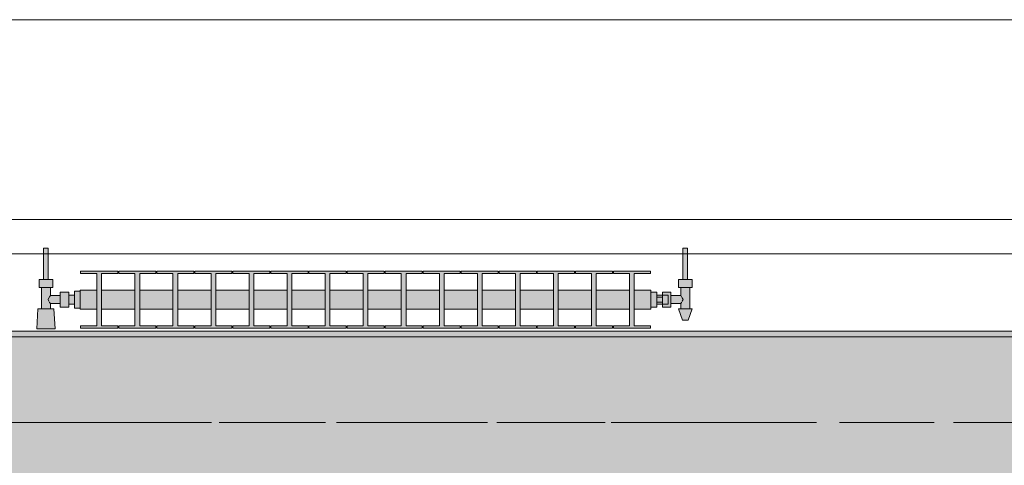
# Model space of a CAD drawing. Header units: metres. Extents: x -3.6 to 85.2, y -11 to 16.8.
# Tile 231 of 256: x 19.744 to 21.469, y 13.075 to 13.855. Entities that reach past the tile are written whole.
import ezdxf

# ---------------------------------------------------------------- set-up
doc = ezdxf.new("R2010")
doc.units = ezdxf.units.M
doc.header["$MEASUREMENT"] = 0
doc.linetypes.add('Achse', pattern=[0.2, 0.1, -0.05, 0, -0.05])
doc.linetypes.add('Strichlinie doppelt', pattern=[0.546806, 0.264583, -0.105833, 0.070556, -0.105833])
for name, color, linetype in [('451 - Universal.Achsen Raster', 7, 'Continuous'), ('604 - Struktur.Wand Aussen', 7, 'Continuous'), ('608 - Struktur.Träger', 7, 'Continuous'), ('801 - HKLSE.Heizung_ Klima_ Lüftung', 7, 'Continuous'), ('Neubau_653 - Abdeckung.TB Verkofferung', 7, 'Continuous')]:
    doc.layers.add(name, color=color, linetype=linetype)

msp = doc.modelspace()

# ---------------------------------------------------------------- hatches: boundary and pattern name
at = {"layer": '608 - Struktur.Träger', "linetype": 'Continuous', "lineweight": 0, "true_color": 0x000000}
h = msp.add_hatch(dxfattribs=at)
h.set_pattern_fill('Beton__Stahlbeton_0001', color=18, style=0, pattern_type=2)
h.set_pattern_definition([(45, (0, 0), (-0.0848528, 0.0848528), []), (45, (-0.04243, 0.04243), (-0.0848528, 0.0848528), [0.09, -0.03])])
h.paths.add_polyline_path([(15.09, 13.3), (14.78, 13.3), (14.78, 13), (15.09, 13), (18.37, 13), (18.69, 13), (21.97, 13), (22.29, 13), (25.57, 13), (25.89, 13), (29.17, 13), (29.49, 13), (32.77, 13), (33.09, 13), (36.37, 13), (36.69, 13), (39.97, 13), (40.29, 13), (43.57, 13), (43.89, 13), (47.17, 13), (47.48, 13), (47.48, 13.3), (47.17, 13.3), (43.89, 13.3), (43.57, 13.3), (40.29, 13.3), (39.97, 13.3), (36.69, 13.3), (36.37, 13.3), (33.09, 13.3), (32.77, 13.3), (29.49, 13.3), (29.17, 13.3), (25.89, 13.3), (25.57, 13.3), (22.29, 13.3), (21.97, 13.3), (18.69, 13.3), (18.37, 13.3)])
h = msp.add_hatch(dxfattribs=at)
h.set_pattern_fill('Gips_0001', color=18, style=0, pattern_type=2)
h.set_pattern_definition([(45, (0, 0), (-0.01767767, 0.01767767), [0, -0.025])])
h.paths.add_polyline_path([(18.69, 13.31), (18.69, 13.3), (21.97, 13.3), (21.97, 13.31)])
at = {"layer": '801 - HKLSE.Heizung_ Klima_ Lüftung', "linetype": 'Continuous', "lineweight": 0, "true_color": 0x3a3a3a}
for points in [[(19.85, 13.3503), (19.85, 13.3797), (19.84, 13.3797), (19.84, 13.373), (19.83, 13.373), (19.83, 13.378), (19.815, 13.378), (19.815, 13.372), (19.798, 13.372), (19.798, 13.386), (19.802, 13.386), (19.802, 13.4), (19.794, 13.4), (19.794, 13.455), (19.786, 13.455), (19.786, 13.4), (19.778, 13.4), (19.778, 13.386), (19.782, 13.386), (19.782, 13.349), (19.776, 13.349), (19.774, 13.314), (19.806, 13.314), (19.804, 13.349), (19.798, 13.349), (19.798, 13.358), (19.815, 13.358), (19.815, 13.352), (19.83, 13.352), (19.83, 13.357), (19.84, 13.357), (19.84, 13.3503)], [(20.85, 13.352), (20.86, 13.352), (20.86, 13.357), (20.87, 13.357), (20.87, 13.352), (20.885, 13.352), (20.885, 13.358), (20.902, 13.358), (20.902, 13.349), (20.898, 13.349), (20.905, 13.329), (20.915, 13.329), (20.922, 13.349), (20.918, 13.349), (20.918, 13.386), (20.922, 13.386), (20.922, 13.4), (20.914, 13.4), (20.914, 13.455), (20.906, 13.455), (20.906, 13.4), (20.898, 13.4), (20.898, 13.386), (20.902, 13.386), (20.902, 13.372), (20.885, 13.372), (20.885, 13.378), (20.87, 13.378), (20.87, 13.373), (20.86, 13.373), (20.86, 13.378), (20.85, 13.378)], [(19.85, 13.3817), (19.85, 13.3483), (19.8792, 13.3483), (19.8792, 13.3192), (19.8508, 13.3192), (19.8508, 13.315), (19.9158, 13.315), (19.9158, 13.3192), (19.8875, 13.3192), (19.8875, 13.3483), (19.9458, 13.3483), (19.9458, 13.3192), (19.9175, 13.3192), (19.9175, 13.315), (19.9825, 13.315), (19.9825, 13.3192), (19.9542, 13.3192), (19.9542, 13.3483), (20.0125, 13.3483), (20.0125, 13.3192), (19.9842, 13.3192), (19.9842, 13.315), (20.0492, 13.315), (20.0492, 13.3192), (20.0208, 13.3192), (20.0208, 13.3483), (20.0792, 13.3483), (20.0792, 13.3192), (20.0508, 13.3192), (20.0508, 13.315), (20.1158, 13.315), (20.1158, 13.3192), (20.0875, 13.3192), (20.0875, 13.3483), (20.1458, 13.3483), (20.1458, 13.3192), (20.1175, 13.3192), (20.1175, 13.315), (20.1825, 13.315), (20.1825, 13.3192), (20.1542, 13.3192), (20.1542, 13.3483), (20.2125, 13.3483), (20.2125, 13.3192), (20.1842, 13.3192), (20.1842, 13.315), (20.2492, 13.315), (20.2492, 13.3192), (20.2208, 13.3192), (20.2208, 13.3483), (20.2792, 13.3483), (20.2792, 13.3192), (20.2508, 13.3192), (20.2508, 13.315), (20.3158, 13.315), (20.3158, 13.3192), (20.2875, 13.3192), (20.2875, 13.3483), (20.3458, 13.3483), (20.3458, 13.3192), (20.3175, 13.3192), (20.3175, 13.315), (20.3825, 13.315), (20.3825, 13.3192), (20.3542, 13.3192), (20.3542, 13.3483), (20.4125, 13.3483), (20.4125, 13.3192), (20.3842, 13.3192), (20.3842, 13.315), (20.4492, 13.315), (20.4492, 13.3192), (20.4208, 13.3192), (20.4208, 13.3483), (20.4792, 13.3483), (20.4792, 13.3192), (20.4508, 13.3192), (20.4508, 13.315), (20.5158, 13.315), (20.5158, 13.3192), (20.4875, 13.3192), (20.4875, 13.3483), (20.5458, 13.3483), (20.5458, 13.3192), (20.5175, 13.3192), (20.5175, 13.315), (20.5825, 13.315), (20.5825, 13.3192), (20.5542, 13.3192), (20.5542, 13.3483), (20.6125, 13.3483), (20.6125, 13.3192), (20.5842, 13.3192), (20.5842, 13.315), (20.6492, 13.315), (20.6492, 13.3192), (20.6208, 13.3192), (20.6208, 13.3483), (20.6792, 13.3483), (20.6792, 13.3192), (20.6508, 13.3192), (20.6508, 13.315), (20.7158, 13.315), (20.7158, 13.3192), (20.6875, 13.3192), (20.6875, 13.3483), (20.7458, 13.3483), (20.7458, 13.3192), (20.7175, 13.3192), (20.7175, 13.315), (20.7825, 13.315), (20.7825, 13.3192), (20.7542, 13.3192), (20.7542, 13.3483), (20.8125, 13.3483), (20.8125, 13.3192), (20.7842, 13.3192), (20.7842, 13.315), (20.8492, 13.315), (20.8492, 13.3192), (20.8208, 13.3192), (20.8208, 13.3483), (20.85, 13.3483), (20.85, 13.3817), (20.8208, 13.3817), (20.8208, 13.4108), (20.8492, 13.4108), (20.8492, 13.415), (20.7842, 13.415), (20.7842, 13.4108), (20.8125, 13.4108), (20.8125, 13.3817), (20.7542, 13.3817), (20.7542, 13.4108), (20.7825, 13.4108), (20.7825, 13.415), (20.7175, 13.415), (20.7175, 13.4108), (20.7458, 13.4108), (20.7458, 13.3817), (20.6875, 13.3817), (20.6875, 13.4108), (20.7158, 13.4108), (20.7158, 13.415), (20.6508, 13.415), (20.6508, 13.4108), (20.6792, 13.4108), (20.6792, 13.3817), (20.6208, 13.3817), (20.6208, 13.4108), (20.6492, 13.4108), (20.6492, 13.415), (20.5842, 13.415), (20.5842, 13.4108), (20.6125, 13.4108), (20.6125, 13.3817), (20.5542, 13.3817), (20.5542, 13.4108), (20.5825, 13.4108), (20.5825, 13.415), (20.5175, 13.415), (20.5175, 13.4108), (20.5458, 13.4108), (20.5458, 13.3817), (20.4875, 13.3817), (20.4875, 13.4108), (20.5158, 13.4108), (20.5158, 13.415), (20.4508, 13.415), (20.4508, 13.4108), (20.4792, 13.4108), (20.4792, 13.3817), (20.4208, 13.3817), (20.4208, 13.4108), (20.4492, 13.4108), (20.4492, 13.415), (20.3842, 13.415), (20.3842, 13.4108), (20.4125, 13.4108), (20.4125, 13.3817), (20.3542, 13.3817), (20.3542, 13.4108), (20.3825, 13.4108), (20.3825, 13.415), (20.3175, 13.415), (20.3175, 13.4108), (20.3458, 13.4108), (20.3458, 13.3817), (20.2875, 13.3817), (20.2875, 13.4108), (20.3158, 13.4108), (20.3158, 13.415), (20.2508, 13.415), (20.2508, 13.4108), (20.2792, 13.4108), (20.2792, 13.3817), (20.2208, 13.3817), (20.2208, 13.4108), (20.2492, 13.4108), (20.2492, 13.415), (20.1842, 13.415), (20.1842, 13.4108), (20.2125, 13.4108), (20.2125, 13.3817), (20.1542, 13.3817), (20.1542, 13.4108), (20.1825, 13.4108), (20.1825, 13.415), (20.1175, 13.415), (20.1175, 13.4108), (20.1458, 13.4108), (20.1458, 13.3817), (20.0875, 13.3817), (20.0875, 13.4108), (20.1158, 13.4108), (20.1158, 13.415), (20.0508, 13.415), (20.0508, 13.4108), (20.0792, 13.4108), (20.0792, 13.3817), (20.0208, 13.3817), (20.0208, 13.4108), (20.0492, 13.4108), (20.0492, 13.415), (19.9842, 13.415), (19.9842, 13.4108), (20.0125, 13.4108), (20.0125, 13.3817), (19.9542, 13.3817), (19.9542, 13.4108), (19.9825, 13.4108), (19.9825, 13.415), (19.9175, 13.415), (19.9175, 13.4108), (19.9458, 13.4108), (19.9458, 13.3817), (19.8875, 13.3817), (19.8875, 13.4108), (19.9158, 13.4108), (19.9158, 13.415), (19.8508, 13.415), (19.8508, 13.4108), (19.8792, 13.4108), (19.8792, 13.3817)]]:
    msp.add_hatch(color=250, dxfattribs=at).paths.add_polyline_path(points)

# ---------------------------------------------------------------- linework, layer by layer
at = {"layer": '451 - Universal.Achsen Raster', "color": 160, "linetype": 'Strichlinie doppelt', "lineweight": 9, "true_color": 0x3232ff}
msp.add_line((64.935, 13.15), (-3.175, 13.15), dxfattribs=at)
at = {"layer": '604 - Struktur.Wand Aussen', "color": 7, "linetype": 'Continuous', "lineweight": 13}
for p, q in [((21.54, 13.855), (19.14, 13.855)), ((19.14, 13.445), (21.54, 13.445))]:
    msp.add_line(p, q, dxfattribs=at)
at = {"layer": '608 - Struktur.Träger', "color": 7, "linetype": 'Continuous', "lineweight": 13}
for p, q in [((14.78, 13.31), (47.48, 13.31)), ((21.97, 13.3), (18.69, 13.3))]:
    msp.add_line(p, q, dxfattribs=at)
at = {"layer": '608 - Struktur.Träger', "color": 7, "linetype": 'Continuous', "lineweight": 5}
msp.add_line((21.97, 13.31), (18.69, 13.31), dxfattribs=at)
at = {"layer": '608 - Struktur.Träger', "color": 7, "linetype": 'Achse', "lineweight": 9}
msp.add_line((14.78, 13.15), (47.48, 13.15), dxfattribs=at)
at = {"layer": '801 - HKLSE.Heizung_ Klima_ Lüftung', "color": 7, "linetype": 'Continuous', "lineweight": 5, "true_color": 0xebebeb}
for p, q in [((19.7872, 13.455), (19.786, 13.455)), ((19.786, 13.455), (19.786, 13.4)), ((19.79, 13.455), (19.7872, 13.455)), ((19.7928, 13.455), (19.79, 13.455)), ((19.794, 13.455), (19.7928, 13.455)), ((19.794, 13.455), (19.794, 13.4)), ((20.906, 13.455), (20.9072, 13.455)), ((20.906, 13.455), (20.906, 13.4)), ((20.9072, 13.455), (20.91, 13.455)), ((20.91, 13.455), (20.9128, 13.455)), ((20.9128, 13.455), (20.914, 13.455)), ((20.914, 13.455), (20.914, 13.4)), ((19.8508, 13.415), (19.8508, 13.4108)), ((19.9158, 13.415), (19.8508, 13.415)), ((19.8508, 13.415), (19.8508, 13.4108)), ((19.8508, 13.4108), (19.8792, 13.4108)), ((19.8792, 13.4108), (19.8792, 13.3192)), ((19.8875, 13.3192), (19.8875, 13.4108)), ((19.8875, 13.4108), (19.9158, 13.4108)), ((19.9158, 13.4108), (19.9158, 13.415)), ((19.9175, 13.415), (19.9175, 13.4108)), ((19.9825, 13.415), (19.9175, 13.415)), ((19.9175, 13.415), (19.9175, 13.4108)), ((19.9175, 13.4108), (19.9458, 13.4108)), ((19.9458, 13.4108), (19.9458, 13.3192)), ((19.9542, 13.3192), (19.9542, 13.4108)), ((19.9542, 13.4108), (19.9825, 13.4108)), ((19.9825, 13.4108), (19.9825, 13.415)), ((19.9825, 13.4108), (19.9825, 13.415)), ((20.0492, 13.415), (19.9842, 13.415)), ((19.9842, 13.415), (19.9842, 13.4108)), ((19.9842, 13.4108), (20.0125, 13.4108)), ((20.0125, 13.4108), (20.0125, 13.3192)), ((20.0208, 13.3192), (20.0208, 13.4108)), ((20.0208, 13.4108), (20.0492, 13.4108)), ((20.0492, 13.4108), (20.0492, 13.415)), ((20.0492, 13.4108), (20.0492, 13.415)), ((20.1158, 13.415), (20.0508, 13.415)), ((20.0508, 13.415), (20.0508, 13.4108)), ((20.0508, 13.4108), (20.0792, 13.4108)), ((20.0792, 13.4108), (20.0792, 13.3192)), ((20.0875, 13.3192), (20.0875, 13.4108)), ((20.0875, 13.4108), (20.1158, 13.4108)), ((20.1158, 13.4108), (20.1158, 13.415)), ((20.1175, 13.415), (20.1175, 13.4108)), ((20.1825, 13.415), (20.1175, 13.415)), ((20.1175, 13.415), (20.1175, 13.4108)), ((20.1175, 13.4108), (20.1458, 13.4108)), ((20.1458, 13.4108), (20.1458, 13.3192)), ((20.1542, 13.3192), (20.1542, 13.4108)), ((20.1542, 13.4108), (20.1825, 13.4108)), ((20.1825, 13.4108), (20.1825, 13.415)), ((20.1825, 13.4108), (20.1825, 13.415)), ((20.2492, 13.415), (20.1842, 13.415)), ((20.1842, 13.415), (20.1842, 13.4108)), ((20.1842, 13.4108), (20.2125, 13.4108)), ((20.2125, 13.4108), (20.2125, 13.3192)), ((20.2208, 13.3192), (20.2208, 13.4108)), ((20.2208, 13.4108), (20.2492, 13.4108)), ((20.2492, 13.4108), (20.2492, 13.415)), ((20.2508, 13.415), (20.2508, 13.4108)), ((20.3158, 13.415), (20.2508, 13.415)), ((20.2508, 13.415), (20.2508, 13.4108)), ((20.2508, 13.4108), (20.2792, 13.4108)), ((20.2792, 13.4108), (20.2792, 13.3192)), ((20.2875, 13.3192), (20.2875, 13.4108)), ((20.2875, 13.4108), (20.3158, 13.4108)), ((20.3158, 13.4108), (20.3158, 13.415)), ((20.3825, 13.415), (20.3175, 13.415)), ((20.3175, 13.415), (20.3175, 13.4108)), ((20.3175, 13.4108), (20.3458, 13.4108)), ((20.3458, 13.4108), (20.3458, 13.3192)), ((20.3542, 13.3192), (20.3542, 13.4108)), ((20.3542, 13.4108), (20.3825, 13.4108)), ((20.3825, 13.4108), (20.3825, 13.415)), ((20.3825, 13.4108), (20.3825, 13.415)), ((20.4492, 13.415), (20.3842, 13.415)), ((20.3842, 13.415), (20.3842, 13.4108)), ((20.3842, 13.4108), (20.4125, 13.4108)), ((20.4125, 13.4108), (20.4125, 13.3192)), ((20.4208, 13.3192), (20.4208, 13.4108)), ((20.4208, 13.4108), (20.4492, 13.4108)), ((20.4492, 13.4108), (20.4492, 13.415)), ((20.4492, 13.4108), (20.4492, 13.415)), ((20.4508, 13.415), (20.4508, 13.4108)), ((20.5158, 13.415), (20.4508, 13.415)), ((20.4508, 13.415), (20.4508, 13.4108)), ((20.4508, 13.4108), (20.4792, 13.4108)), ((20.4792, 13.4108), (20.4792, 13.3192)), ((20.4875, 13.3192), (20.4875, 13.4108)), ((20.4875, 13.4108), (20.5158, 13.4108)), ((20.5158, 13.4108), (20.5158, 13.415)), ((20.5825, 13.415), (20.5175, 13.415)), ((20.5175, 13.415), (20.5175, 13.4108)), ((20.5175, 13.4108), (20.5458, 13.4108)), ((20.5458, 13.4108), (20.5458, 13.3192)), ((20.5542, 13.3192), (20.5542, 13.4108)), ((20.5542, 13.4108), (20.5825, 13.4108)), ((20.5825, 13.4108), (20.5825, 13.415)), ((20.6492, 13.415), (20.5842, 13.415)), ((20.5842, 13.415), (20.5842, 13.4108)), ((20.5842, 13.4108), (20.6125, 13.4108)), ((20.6125, 13.4108), (20.6125, 13.3192)), ((20.6208, 13.3192), (20.6208, 13.4108)), ((20.6208, 13.4108), (20.6492, 13.4108)), ((20.6492, 13.4108), (20.6492, 13.415)), ((20.6492, 13.4108), (20.6492, 13.415)), ((20.6508, 13.415), (20.6508, 13.4108)), ((20.7158, 13.415), (20.6508, 13.415)), ((20.6508, 13.415), (20.6508, 13.4108)), ((20.6508, 13.4108), (20.6792, 13.4108)), ((20.6792, 13.4108), (20.6792, 13.3192)), ((20.6875, 13.3192), (20.6875, 13.4108)), ((20.6875, 13.4108), (20.7158, 13.4108)), ((20.7158, 13.4108), (20.7158, 13.415)), ((20.7175, 13.415), (20.7175, 13.4108)), ((20.7825, 13.415), (20.7175, 13.415)), ((20.7175, 13.415), (20.7175, 13.4108)), ((20.7175, 13.4108), (20.7458, 13.4108)), ((20.7458, 13.4108), (20.7458, 13.3192)), ((20.7542, 13.3192), (20.7542, 13.4108)), ((20.7542, 13.4108), (20.7825, 13.4108)), ((20.7825, 13.4108), (20.7825, 13.415)), ((20.7825, 13.4108), (20.7825, 13.415)), ((20.7842, 13.415), (20.7842, 13.4108)), ((20.8492, 13.415), (20.7842, 13.415)), ((20.7842, 13.415), (20.7842, 13.4108)), ((20.7842, 13.4108), (20.8125, 13.4108)), ((20.8125, 13.4108), (20.8125, 13.3192)), ((20.8208, 13.3192), (20.8208, 13.4108)), ((20.8208, 13.4108), (20.8492, 13.4108)), ((20.8492, 13.4108), (20.8492, 13.415)), ((19.784, 13.4), (19.778, 13.4)), ((19.778, 13.4), (19.778, 13.386)), ((19.796, 13.4), (19.784, 13.4)), ((19.7872, 13.4), (19.786, 13.4)), ((19.79, 13.4), (19.7872, 13.4)), ((19.7928, 13.4), (19.79, 13.4)), ((19.794, 13.4), (19.7928, 13.4)), ((19.802, 13.4), (19.796, 13.4)), ((19.802, 13.4), (19.802, 13.386)), ((20.898, 13.4), (20.904, 13.4)), ((20.898, 13.4), (20.898, 13.386)), ((20.904, 13.4), (20.916, 13.4)), ((20.906, 13.4), (20.9072, 13.4)), ((20.9072, 13.4), (20.91, 13.4)), ((20.91, 13.4), (20.9128, 13.4)), ((20.9128, 13.4), (20.914, 13.4)), ((20.916, 13.4), (20.922, 13.4)), ((20.922, 13.4), (20.922, 13.386)), ((19.784, 13.386), (19.778, 13.386)), ((19.782, 13.386), (19.782, 13.349)), ((19.796, 13.386), (19.784, 13.386)), ((19.7963, 13.3699), (19.7958, 13.3689)), ((19.802, 13.386), (19.796, 13.386)), ((19.798, 13.372), (19.7963, 13.3699)), ((19.798, 13.386), (19.798, 13.372)), ((19.798, 13.372), (19.815, 13.372)), ((19.815, 13.378), (19.815, 13.3715)), ((19.815, 13.378), (19.83, 13.378)), ((19.815, 13.3715), (19.815, 13.3585)), ((19.83, 13.378), (19.83, 13.3715)), ((19.83, 13.373), (19.84, 13.373)), ((19.83, 13.3715), (19.83, 13.3585)), ((19.84, 13.3797), (19.84, 13.365)), ((19.84, 13.3797), (19.85, 13.3797)), ((19.84, 13.3797), (19.84, 13.365)), ((19.84, 13.3797), (19.85, 13.3797)), ((19.84, 13.373), (19.84, 13.3707)), ((19.84, 13.3707), (19.84, 13.365)), ((19.85, 13.3817), (19.85, 13.3768)), ((19.85, 13.3817), (19.8792, 13.3817)), ((19.85, 13.3768), (19.85, 13.365)), ((19.8875, 13.3817), (19.9458, 13.3817)), ((19.9542, 13.3817), (20.0125, 13.3817)), ((20.0208, 13.3817), (20.0792, 13.3817)), ((20.0875, 13.3817), (20.1458, 13.3817)), ((20.1542, 13.3817), (20.2125, 13.3817)), ((20.2208, 13.3817), (20.2792, 13.3817)), ((20.2875, 13.3817), (20.3458, 13.3817)), ((20.3542, 13.3817), (20.4125, 13.3817)), ((20.4208, 13.3817), (20.4792, 13.3817)), ((20.4875, 13.3817), (20.5458, 13.3817)), ((20.5542, 13.3817), (20.6125, 13.3817)), ((20.6208, 13.3817), (20.6792, 13.3817)), ((20.6875, 13.3817), (20.7458, 13.3817)), ((20.7542, 13.3817), (20.8125, 13.3817)), ((20.8208, 13.3817), (20.85, 13.3817)), ((20.85, 13.3817), (20.85, 13.3768)), ((20.85, 13.378), (20.86, 13.378)), ((20.85, 13.3768), (20.85, 13.365)), ((20.86, 13.378), (20.86, 13.365)), ((20.87, 13.373), (20.86, 13.373)), ((20.86, 13.3693), (20.87, 13.3693)), ((20.87, 13.373), (20.87, 13.378)), ((20.87, 13.378), (20.87, 13.3715)), ((20.885, 13.378), (20.87, 13.378)), ((20.87, 13.373), (20.87, 13.3707)), ((20.87, 13.373), (20.88, 13.373)), ((20.87, 13.373), (20.87, 13.3707)), ((20.87, 13.3715), (20.87, 13.3693)), ((20.87, 13.3707), (20.87, 13.365)), ((20.87, 13.3707), (20.87, 13.3693)), ((20.87, 13.3693), (20.87, 13.365)), ((20.88, 13.373), (20.88, 13.3707)), ((20.88, 13.3707), (20.88, 13.365)), ((20.885, 13.378), (20.885, 13.3715)), ((20.902, 13.372), (20.885, 13.372)), ((20.885, 13.3715), (20.885, 13.3585)), ((20.898, 13.386), (20.904, 13.386)), ((20.902, 13.386), (20.902, 13.372)), ((20.902, 13.372), (20.9037, 13.3699)), ((20.9037, 13.3699), (20.9042, 13.3689)), ((20.904, 13.386), (20.916, 13.386)), ((20.916, 13.386), (20.922, 13.386)), ((20.918, 13.386), (20.918, 13.349)), ((19.7953, 13.3679), (19.7939, 13.365)), ((19.7939, 13.365), (19.7953, 13.3621)), ((19.7958, 13.3611), (19.7963, 13.3601)), ((19.7963, 13.3601), (19.798, 13.358)), ((19.798, 13.358), (19.798, 13.349)), ((19.798, 13.358), (19.815, 13.358)), ((19.815, 13.3585), (19.815, 13.352)), ((19.815, 13.352), (19.83, 13.352)), ((19.83, 13.3585), (19.83, 13.352)), ((19.83, 13.357), (19.84, 13.357)), ((19.84, 13.365), (19.84, 13.3503)), ((19.84, 13.365), (19.84, 13.3503)), ((19.84, 13.365), (19.84, 13.3593)), ((19.84, 13.3593), (19.84, 13.357)), ((19.85, 13.365), (19.85, 13.3532)), ((19.85, 13.3532), (19.85, 13.3483)), ((20.85, 13.365), (20.85, 13.3532)), ((20.85, 13.3532), (20.85, 13.3483)), ((20.85, 13.352), (20.86, 13.352)), ((20.85, 13.352), (20.86, 13.352)), ((20.85, 13.352), (20.86, 13.352)), ((20.85, 13.352), (20.86, 13.352)), ((20.86, 13.365), (20.86, 13.352)), ((20.86, 13.3607), (20.87, 13.3607)), ((20.87, 13.357), (20.86, 13.357)), ((20.87, 13.365), (20.87, 13.3607)), ((20.87, 13.365), (20.87, 13.3593)), ((20.87, 13.3607), (20.87, 13.3585)), ((20.87, 13.3607), (20.87, 13.3593)), ((20.87, 13.3593), (20.87, 13.357)), ((20.87, 13.3593), (20.87, 13.357)), ((20.87, 13.3585), (20.87, 13.352)), ((20.87, 13.357), (20.88, 13.357)), ((20.87, 13.352), (20.87, 13.357)), ((20.885, 13.352), (20.87, 13.352)), ((20.88, 13.365), (20.88, 13.3593)), ((20.88, 13.3593), (20.88, 13.357)), ((20.885, 13.3585), (20.885, 13.352)), ((20.902, 13.358), (20.885, 13.358)), ((20.9037, 13.3601), (20.902, 13.358)), ((20.902, 13.358), (20.902, 13.349)), ((20.9042, 13.3611), (20.9037, 13.3601)), ((20.9047, 13.3679), (20.9061, 13.365)), ((20.9061, 13.365), (20.9047, 13.3621)), ((19.776, 13.349), (19.774, 13.314)), ((19.7801, 13.349), (19.776, 13.349)), ((19.79, 13.349), (19.7801, 13.349)), ((19.7999, 13.349), (19.79, 13.349)), ((19.804, 13.349), (19.7999, 13.349)), ((19.804, 13.349), (19.806, 13.314)), ((19.84, 13.3503), (19.85, 13.3503)), ((19.84, 13.3503), (19.85, 13.3503)), ((19.84, 13.3503), (19.85, 13.3503)), ((19.84, 13.3503), (19.85, 13.3503)), ((19.85, 13.3483), (19.8792, 13.3483)), ((19.8875, 13.3483), (19.9458, 13.3483)), ((19.9542, 13.3483), (20.0125, 13.3483)), ((20.0208, 13.3483), (20.0792, 13.3483)), ((20.0875, 13.3483), (20.1458, 13.3483)), ((20.1542, 13.3483), (20.2125, 13.3483)), ((20.2208, 13.3483), (20.2792, 13.3483)), ((20.2875, 13.3483), (20.3458, 13.3483)), ((20.3542, 13.3483), (20.4125, 13.3483)), ((20.4208, 13.3483), (20.4792, 13.3483)), ((20.4875, 13.3483), (20.5458, 13.3483)), ((20.5542, 13.3483), (20.6125, 13.3483)), ((20.6208, 13.3483), (20.6792, 13.3483)), ((20.6875, 13.3483), (20.7458, 13.3483)), ((20.7542, 13.3483), (20.8125, 13.3483)), ((20.8208, 13.3483), (20.85, 13.3483)), ((20.898, 13.349), (20.9015, 13.349)), ((20.898, 13.349), (20.905, 13.329)), ((20.9015, 13.349), (20.91, 13.349)), ((20.91, 13.349), (20.9185, 13.349)), ((20.922, 13.349), (20.915, 13.329)), ((20.9185, 13.349), (20.922, 13.349)), ((19.8508, 13.3192), (19.8508, 13.315)), ((19.8792, 13.3192), (19.8508, 13.3192)), ((19.8508, 13.3192), (19.8508, 13.315)), ((19.9158, 13.3192), (19.8875, 13.3192)), ((19.9158, 13.315), (19.9158, 13.3192)), ((19.9175, 13.3192), (19.9175, 13.315)), ((19.9458, 13.3192), (19.9175, 13.3192)), ((19.9175, 13.3192), (19.9175, 13.315)), ((19.9825, 13.3192), (19.9542, 13.3192)), ((19.9825, 13.315), (19.9825, 13.3192)), ((19.9825, 13.315), (19.9825, 13.3192)), ((20.0125, 13.3192), (19.9842, 13.3192)), ((19.9842, 13.3192), (19.9842, 13.315)), ((20.0492, 13.3192), (20.0208, 13.3192)), ((20.0492, 13.315), (20.0492, 13.3192)), ((20.0492, 13.315), (20.0492, 13.3192)), ((20.0792, 13.3192), (20.0508, 13.3192)), ((20.0508, 13.3192), (20.0508, 13.315)), ((20.1158, 13.3192), (20.0875, 13.3192)), ((20.1158, 13.315), (20.1158, 13.3192)), ((20.1175, 13.3192), (20.1175, 13.315)), ((20.1458, 13.3192), (20.1175, 13.3192)), ((20.1175, 13.3192), (20.1175, 13.315)), ((20.1825, 13.3192), (20.1542, 13.3192)), ((20.1825, 13.315), (20.1825, 13.3192)), ((20.1825, 13.315), (20.1825, 13.3192)), ((20.2125, 13.3192), (20.1842, 13.3192)), ((20.1842, 13.3192), (20.1842, 13.315)), ((20.2492, 13.3192), (20.2208, 13.3192)), ((20.2492, 13.315), (20.2492, 13.3192)), ((20.2508, 13.3192), (20.2508, 13.315)), ((20.2792, 13.3192), (20.2508, 13.3192)), ((20.2508, 13.3192), (20.2508, 13.315)), ((20.3158, 13.3192), (20.2875, 13.3192)), ((20.3158, 13.315), (20.3158, 13.3192)), ((20.3458, 13.3192), (20.3175, 13.3192)), ((20.3175, 13.3192), (20.3175, 13.315)), ((20.3825, 13.3192), (20.3542, 13.3192)), ((20.3825, 13.315), (20.3825, 13.3192)), ((20.3825, 13.315), (20.3825, 13.3192)), ((20.4125, 13.3192), (20.3842, 13.3192)), ((20.3842, 13.3192), (20.3842, 13.315)), ((20.4492, 13.3192), (20.4208, 13.3192)), ((20.4492, 13.315), (20.4492, 13.3192)), ((20.4492, 13.315), (20.4492, 13.3192)), ((20.4508, 13.3192), (20.4508, 13.315)), ((20.4792, 13.3192), (20.4508, 13.3192)), ((20.4508, 13.3192), (20.4508, 13.315)), ((20.5158, 13.3192), (20.4875, 13.3192)), ((20.5158, 13.315), (20.5158, 13.3192)), ((20.5458, 13.3192), (20.5175, 13.3192)), ((20.5175, 13.3192), (20.5175, 13.315)), ((20.5825, 13.3192), (20.5542, 13.3192)), ((20.5825, 13.315), (20.5825, 13.3192)), ((20.6125, 13.3192), (20.5842, 13.3192)), ((20.5842, 13.3192), (20.5842, 13.315)), ((20.6492, 13.3192), (20.6208, 13.3192)), ((20.6492, 13.315), (20.6492, 13.3192)), ((20.6492, 13.315), (20.6492, 13.3192)), ((20.6508, 13.3192), (20.6508, 13.315)), ((20.6792, 13.3192), (20.6508, 13.3192)), ((20.6508, 13.3192), (20.6508, 13.315)), ((20.7158, 13.3192), (20.6875, 13.3192)), ((20.7158, 13.315), (20.7158, 13.3192)), ((20.7175, 13.3192), (20.7175, 13.315)), ((20.7458, 13.3192), (20.7175, 13.3192)), ((20.7175, 13.3192), (20.7175, 13.315)), ((20.7825, 13.3192), (20.7542, 13.3192)), ((20.7825, 13.315), (20.7825, 13.3192)), ((20.7825, 13.315), (20.7825, 13.3192)), ((20.7842, 13.3192), (20.7842, 13.315)), ((20.8125, 13.3192), (20.7842, 13.3192)), ((20.7842, 13.3192), (20.7842, 13.315)), ((20.8492, 13.3192), (20.8208, 13.3192)), ((20.8492, 13.315), (20.8492, 13.3192)), ((20.905, 13.329), (20.9065, 13.329)), ((20.9065, 13.329), (20.91, 13.329)), ((20.91, 13.329), (20.9135, 13.329)), ((20.9135, 13.329), (20.915, 13.329)), ((19.7787, 13.314), (19.774, 13.314)), ((19.774, 13.314), (19.7787, 13.314)), ((19.79, 13.314), (19.7787, 13.314)), ((19.7787, 13.314), (19.79, 13.314)), ((19.8013, 13.314), (19.79, 13.314)), ((19.79, 13.314), (19.8013, 13.314)), ((19.8013, 13.314), (19.806, 13.314)), ((19.806, 13.314), (19.8013, 13.314)), ((19.8508, 13.315), (19.9158, 13.315)), ((19.8508, 13.315), (19.9158, 13.315)), ((19.9175, 13.315), (19.9825, 13.315)), ((19.9175, 13.315), (19.9825, 13.315)), ((19.9842, 13.315), (20.0492, 13.315)), ((19.9842, 13.315), (20.0492, 13.315)), ((20.0508, 13.315), (20.1158, 13.315)), ((20.0508, 13.315), (20.1158, 13.315)), ((20.1175, 13.315), (20.1825, 13.315)), ((20.1175, 13.315), (20.1825, 13.315)), ((20.1842, 13.315), (20.2492, 13.315)), ((20.1842, 13.315), (20.2492, 13.315)), ((20.2508, 13.315), (20.3158, 13.315)), ((20.2508, 13.315), (20.3158, 13.315)), ((20.3175, 13.315), (20.3825, 13.315)), ((20.3175, 13.315), (20.3825, 13.315)), ((20.3842, 13.315), (20.4492, 13.315)), ((20.3842, 13.315), (20.4492, 13.315)), ((20.4508, 13.315), (20.5158, 13.315)), ((20.4508, 13.315), (20.5158, 13.315)), ((20.5175, 13.315), (20.5825, 13.315)), ((20.5175, 13.315), (20.5825, 13.315)), ((20.5842, 13.315), (20.6492, 13.315)), ((20.5842, 13.315), (20.6492, 13.315)), ((20.6508, 13.315), (20.7158, 13.315)), ((20.6508, 13.315), (20.7158, 13.315)), ((20.7175, 13.315), (20.7825, 13.315)), ((20.7175, 13.315), (20.7825, 13.315)), ((20.7842, 13.315), (20.8492, 13.315)), ((20.7842, 13.315), (20.8492, 13.315))]:
    msp.add_line(p, q, dxfattribs=at)
at = {"layer": 'Neubau_653 - Abdeckung.TB Verkofferung', "color": 1, "linetype": 'Continuous', "lineweight": 9}
msp.add_line((15.11, 13.505), (47.13, 13.505), dxfattribs=at)

doc.saveas('drawing.dxf')
